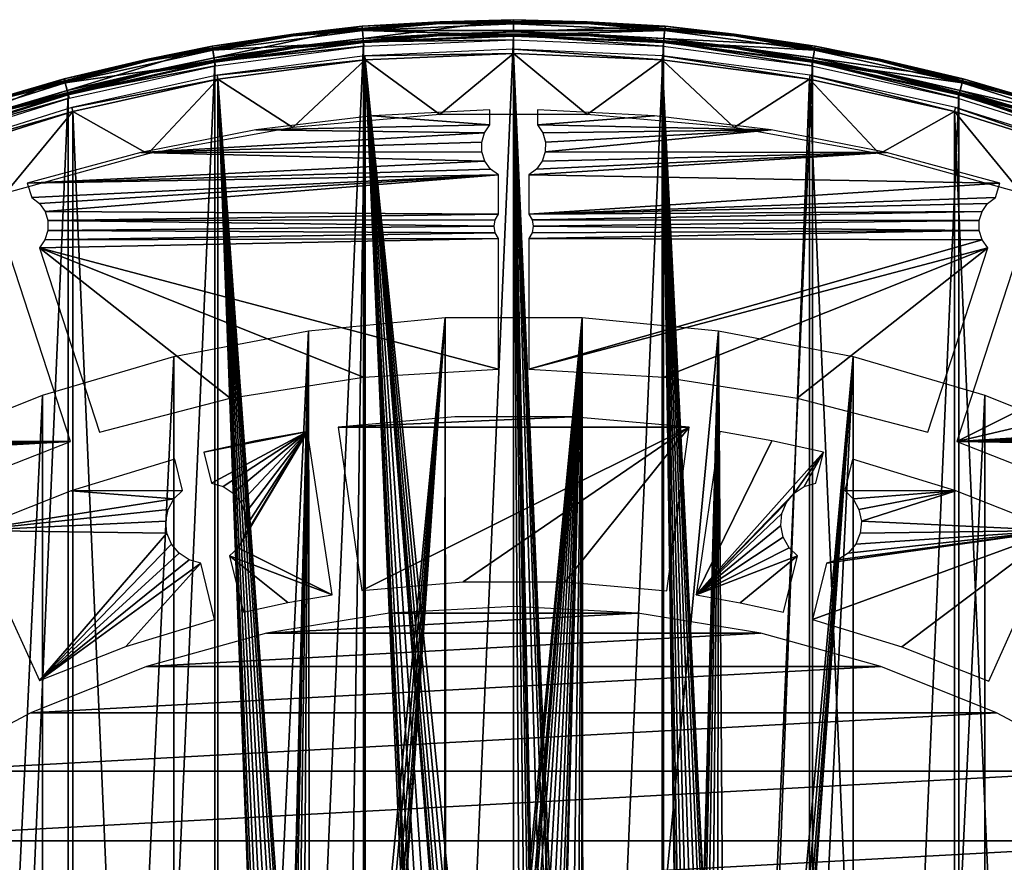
# Model space of a CAD drawing. Header units: millimetres. Extents: x -205 to 205, y -205 to 205.
# Tile 25 of 30: x -58 to 58, y 106 to 205. Entities that reach past the tile are written whole.
import ezdxf

# ---------------------------------------------------------------- set-up
doc = ezdxf.new("R2010")
doc.units = ezdxf.units.MM
doc.header["$LTSCALE"] = 33.374815
for name, color, linetype in [('1', 7, 'CONTINUOUS'), ('10', 7, 'CONTINUOUS'), ('12', 7, 'CONTINUOUS'), ('14', 7, 'CONTINUOUS'), ('2', 7, 'CONTINUOUS'), ('20', 7, 'CONTINUOUS'), ('21', 7, 'CONTINUOUS'), ('25', 7, 'CONTINUOUS'), ('3', 7, 'CONTINUOUS'), ('7', 7, 'CONTINUOUS')]:
    doc.layers.add(name, color=color, linetype=linetype)

msp = doc.modelspace()

# ---------------------------------------------------------------- linework, layer by layer
at = {"layer": '1', "color": 18, "linetype": 'Continuous', "true_color": 0x000000}
for points in [[(-17.7, -202.28), (-35.26, -199.97), (-17.7, 202.28), (-17.7, -202.28)], [(-17.7, 202.28), (-35.26, -199.97), (-35.26, 199.97), (-17.7, 202.28)], [(0, -203.05), (-17.7, -202.28), (0, 203.05), (0, -203.05)], [(0, 203.05), (-17.7, -202.28), (-17.7, 202.28), (0, 203.05)], [(17.7, 202.28), (0, -203.05), (0, 203.05), (17.7, 202.28)], [(17.7, -202.28), (0, -203.05), (17.7, 202.28), (17.7, -202.28)], [(35.26, 199.97), (17.7, -202.28), (17.7, 202.28), (35.26, 199.97)], [(-35.26, -199.97), (-52.55, -196.13), (-35.26, 199.97), (-35.26, -199.97)], [(-35.26, 199.97), (-52.55, -196.13), (-52.55, 196.13), (-35.26, 199.97)], [(35.26, -199.97), (17.7, -202.28), (35.26, 199.97), (35.26, -199.97)], [(52.55, 196.13), (35.26, -199.97), (35.26, 199.97), (52.55, 196.13)], [(-52.55, -196.13), (-69.45, -190.81), (-52.55, 196.13), (-52.55, -196.13)], [(-52.55, 196.13), (-69.45, -190.81), (-69.45, 190.81), (-52.55, 196.13)], [(52.55, -196.13), (35.26, -199.97), (52.55, 196.13), (52.55, -196.13)], [(69.45, 190.81), (52.55, -196.13), (52.55, 196.13), (69.45, 190.81)], [(69.45, -190.81), (52.55, -196.13), (69.45, 190.81), (69.45, -190.81)]]:
    msp.add_3dface(points, dxfattribs=at)
at = {"layer": '10', "color": 253, "linetype": 'Continuous', "true_color": 0xaab4c3}
for points in [[(-17.74, 202.78, 0.48), (0, 203.55, 0.48), (-8.64, 203.29, 0.24), (-17.74, 202.78, 0.48)], [(0, 203.55, 0.48), (8.64, 203.29, 0.24), (-8.64, 203.29, 0.24), (0, 203.55, 0.48)], [(0, 203.55, 0.48), (17.74, 202.78, 0.48), (8.64, 203.29, 0.24), (0, 203.55, 0.48)], [(-35.35, 200.46, 0.48), (-17.74, 202.78, 0.48), (-25.85, 201.83, 0.24), (-35.35, 200.46, 0.48)], [(-17.7, 202.28), (-35.26, 199.97), (-25.82, 201.65, 0.06), (-17.7, 202.28)], [(-17.74, 202.78, 0.48), (-8.64, 203.29, 0.24), (-25.85, 201.83, 0.24), (-17.74, 202.78, 0.48)], [(-8.64, 203.29, 0.24), (-25.82, 201.65, 0.06), (-25.85, 201.83, 0.24), (-8.64, 203.29, 0.24)], [(-8.63, 203.11, 0.06), (-25.82, 201.65, 0.06), (-8.64, 203.29, 0.24), (-8.63, 203.11, 0.06)], [(-8.63, 203.11, 0.06), (-17.7, 202.28), (-25.82, 201.65, 0.06), (-8.63, 203.11, 0.06)], [(0, 203.05), (-17.7, 202.28), (-8.63, 203.11, 0.06), (0, 203.05)], [(8.64, 203.29, 0.24), (-8.63, 203.11, 0.06), (-8.64, 203.29, 0.24), (8.64, 203.29, 0.24)], [(8.63, 203.11, 0.06), (-8.63, 203.11, 0.06), (8.64, 203.29, 0.24), (8.63, 203.11, 0.06)], [(8.63, 203.11, 0.06), (0, 203.05), (-8.63, 203.11, 0.06), (8.63, 203.11, 0.06)], [(17.7, 202.28), (0, 203.05), (8.63, 203.11, 0.06), (17.7, 202.28)], [(25.85, 201.83, 0.24), (8.63, 203.11, 0.06), (8.64, 203.29, 0.24), (25.85, 201.83, 0.24)], [(25.82, 201.65, 0.06), (17.7, 202.28), (8.63, 203.11, 0.06), (25.82, 201.65, 0.06)], [(25.82, 201.65, 0.06), (8.63, 203.11, 0.06), (25.85, 201.83, 0.24), (25.82, 201.65, 0.06)], [(17.74, 202.78, 0.48), (25.85, 201.83, 0.24), (8.64, 203.29, 0.24), (17.74, 202.78, 0.48)], [(35.26, 199.97), (17.7, 202.28), (25.82, 201.65, 0.06), (35.26, 199.97)], [(17.74, 202.78, 0.48), (35.35, 200.46, 0.48), (25.85, 201.83, 0.24), (17.74, 202.78, 0.48)], [(-35.35, 200.46, 0.48), (-25.85, 201.83, 0.24), (-42.87, 198.91, 0.24), (-35.35, 200.46, 0.48)], [(-25.85, 201.83, 0.24), (-42.83, 198.73, 0.06), (-42.87, 198.91, 0.24), (-25.85, 201.83, 0.24)], [(-25.82, 201.65, 0.06), (-42.83, 198.73, 0.06), (-25.85, 201.83, 0.24), (-25.82, 201.65, 0.06)], [(-25.82, 201.65, 0.06), (-35.26, 199.97), (-42.83, 198.73, 0.06), (-25.82, 201.65, 0.06)], [(42.87, 198.91, 0.24), (25.82, 201.65, 0.06), (25.85, 201.83, 0.24), (42.87, 198.91, 0.24)], [(42.83, 198.73, 0.06), (35.26, 199.97), (25.82, 201.65, 0.06), (42.83, 198.73, 0.06)], [(42.83, 198.73, 0.06), (25.82, 201.65, 0.06), (42.87, 198.91, 0.24), (42.83, 198.73, 0.06)], [(35.35, 200.46, 0.48), (42.87, 198.91, 0.24), (25.85, 201.83, 0.24), (35.35, 200.46, 0.48)], [(-52.68, 196.61, 0.48), (-35.35, 200.46, 0.48), (-42.87, 198.91, 0.24), (-52.68, 196.61, 0.48)], [(-35.26, 199.97), (-52.55, 196.13), (-42.83, 198.73, 0.06), (-35.26, 199.97)], [(52.55, 196.13), (35.26, 199.97), (42.83, 198.73, 0.06), (52.55, 196.13)], [(35.35, 200.46, 0.48), (52.68, 196.61, 0.48), (42.87, 198.91, 0.24), (35.35, 200.46, 0.48)], [(-52.68, 196.61, 0.48), (-42.87, 198.91, 0.24), (-59.58, 194.56, 0.24), (-52.68, 196.61, 0.48)], [(-42.87, 198.91, 0.24), (-59.53, 194.38, 0.06), (-59.58, 194.56, 0.24), (-42.87, 198.91, 0.24)], [(-42.83, 198.73, 0.06), (-59.53, 194.38, 0.06), (-42.87, 198.91, 0.24), (-42.83, 198.73, 0.06)], [(-42.83, 198.73, 0.06), (-52.55, 196.13), (-59.53, 194.38, 0.06), (-42.83, 198.73, 0.06)], [(59.58, 194.56, 0.24), (42.83, 198.73, 0.06), (42.87, 198.91, 0.24), (59.58, 194.56, 0.24)], [(59.53, 194.38, 0.06), (52.55, 196.13), (42.83, 198.73, 0.06), (59.53, 194.38, 0.06)], [(59.53, 194.38, 0.06), (42.83, 198.73, 0.06), (59.58, 194.56, 0.24), (59.53, 194.38, 0.06)], [(52.68, 196.61, 0.48), (59.58, 194.56, 0.24), (42.87, 198.91, 0.24), (52.68, 196.61, 0.48)], [(-69.62, 191.27, 0.48), (-52.68, 196.61, 0.48), (-59.58, 194.56, 0.24), (-69.62, 191.27, 0.48)], [(52.68, 196.61, 0.48), (69.62, 191.27, 0.48), (59.58, 194.56, 0.24), (52.68, 196.61, 0.48)], [(-52.55, 196.13), (-69.45, 190.81), (-59.53, 194.38, 0.06), (-52.55, 196.13)], [(69.45, 190.81), (52.55, 196.13), (59.53, 194.38, 0.06), (69.45, 190.81)]]:
    msp.add_3dface(points, dxfattribs=at)
at = {"layer": '12', "color": 253, "linetype": 'Continuous', "true_color": 0xaab4c3}
for points in [[(-26.03, 203.26, 41.74), (-8.69, 204.55, 41.93), (-8.7, 204.74, 41.74), (-26.03, 203.26, 41.74)], [(-17.87, 204.2, 41.48), (-26.03, 203.26, 41.74), (-8.7, 204.74, 41.74), (-17.87, 204.2, 41.48)], [(-26.01, 203.08, 41.93), (-8.69, 204.55, 41.93), (-26.03, 203.26, 41.74), (-26.01, 203.08, 41.93)], [(-26.01, 203.08, 41.93), (-17.82, 203.7, 42), (-8.69, 204.55, 41.93), (-26.01, 203.08, 41.93)], [(0, 204.98, 41.48), (-17.87, 204.2, 41.48), (-8.7, 204.74, 41.74), (0, 204.98, 41.48)], [(-17.82, 203.7, 42), (0, 204.48, 42), (-8.69, 204.55, 41.93), (-17.82, 203.7, 42)], [(0, 204.98, 41.48), (-8.7, 204.74, 41.74), (8.7, 204.74, 41.74), (0, 204.98, 41.48)], [(-8.69, 204.55, 41.93), (8.69, 204.55, 41.93), (-8.7, 204.74, 41.74), (-8.69, 204.55, 41.93)], [(-8.7, 204.74, 41.74), (8.69, 204.55, 41.93), (8.7, 204.74, 41.74), (-8.7, 204.74, 41.74)], [(-8.69, 204.55, 41.93), (0, 204.48, 42), (8.69, 204.55, 41.93), (-8.69, 204.55, 41.93)], [(17.87, 204.2, 41.48), (0, 204.98, 41.48), (8.7, 204.74, 41.74), (17.87, 204.2, 41.48)], [(0, 204.48, 42), (17.82, 203.7, 42), (8.69, 204.55, 41.93), (0, 204.48, 42)], [(8.69, 204.55, 41.93), (26.01, 203.08, 41.93), (8.7, 204.74, 41.74), (8.69, 204.55, 41.93)], [(8.69, 204.55, 41.93), (17.82, 203.7, 42), (26.01, 203.08, 41.93), (8.69, 204.55, 41.93)], [(8.7, 204.74, 41.74), (26.01, 203.08, 41.93), (26.03, 203.26, 41.74), (8.7, 204.74, 41.74)], [(17.87, 204.2, 41.48), (8.7, 204.74, 41.74), (26.03, 203.26, 41.74), (17.87, 204.2, 41.48)], [(-17.87, 204.2, 41.48), (-35.59, 201.87, 41.48), (-26.03, 203.26, 41.74), (-17.87, 204.2, 41.48)], [(-35.51, 201.38, 42), (-17.82, 203.7, 42), (-26.01, 203.08, 41.93), (-35.51, 201.38, 42)], [(17.82, 203.7, 42), (35.51, 201.38, 42), (26.01, 203.08, 41.93), (17.82, 203.7, 42)], [(35.59, 201.87, 41.48), (17.87, 204.2, 41.48), (26.03, 203.26, 41.74), (35.59, 201.87, 41.48)], [(-43.17, 200.32, 41.74), (-26.01, 203.08, 41.93), (-26.03, 203.26, 41.74), (-43.17, 200.32, 41.74)], [(-35.59, 201.87, 41.48), (-43.17, 200.32, 41.74), (-26.03, 203.26, 41.74), (-35.59, 201.87, 41.48)], [(-43.13, 200.14, 41.93), (-26.01, 203.08, 41.93), (-43.17, 200.32, 41.74), (-43.13, 200.14, 41.93)], [(-43.13, 200.14, 41.93), (-35.51, 201.38, 42), (-26.01, 203.08, 41.93), (-43.13, 200.14, 41.93)], [(26.01, 203.08, 41.93), (43.13, 200.14, 41.93), (26.03, 203.26, 41.74), (26.01, 203.08, 41.93)], [(26.01, 203.08, 41.93), (35.51, 201.38, 42), (43.13, 200.14, 41.93), (26.01, 203.08, 41.93)], [(26.03, 203.26, 41.74), (43.13, 200.14, 41.93), (43.17, 200.32, 41.74), (26.03, 203.26, 41.74)], [(35.59, 201.87, 41.48), (26.03, 203.26, 41.74), (43.17, 200.32, 41.74), (35.59, 201.87, 41.48)], [(-35.59, 201.87, 41.48), (-53.05, 198, 41.48), (-43.17, 200.32, 41.74), (-35.59, 201.87, 41.48)], [(-52.92, 197.51, 42), (-35.51, 201.38, 42), (-43.13, 200.14, 41.93), (-52.92, 197.51, 42)], [(35.51, 201.38, 42), (52.92, 197.51, 42), (43.13, 200.14, 41.93), (35.51, 201.38, 42)], [(53.05, 198, 41.48), (35.59, 201.87, 41.48), (43.17, 200.32, 41.74), (53.05, 198, 41.48)], [(-60.01, 195.94, 41.74), (-43.13, 200.14, 41.93), (-43.17, 200.32, 41.74), (-60.01, 195.94, 41.74)], [(-53.05, 198, 41.48), (-60.01, 195.94, 41.74), (-43.17, 200.32, 41.74), (-53.05, 198, 41.48)], [(-59.95, 195.76, 41.93), (-43.13, 200.14, 41.93), (-60.01, 195.94, 41.74), (-59.95, 195.76, 41.93)], [(-59.95, 195.76, 41.93), (-52.92, 197.51, 42), (-43.13, 200.14, 41.93), (-59.95, 195.76, 41.93)], [(43.13, 200.14, 41.93), (59.95, 195.76, 41.93), (43.17, 200.32, 41.74), (43.13, 200.14, 41.93)], [(43.13, 200.14, 41.93), (52.92, 197.51, 42), (59.95, 195.76, 41.93), (43.13, 200.14, 41.93)], [(43.17, 200.32, 41.74), (59.95, 195.76, 41.93), (60.01, 195.94, 41.74), (43.17, 200.32, 41.74)], [(53.05, 198, 41.48), (43.17, 200.32, 41.74), (60.01, 195.94, 41.74), (53.05, 198, 41.48)], [(-53.05, 198, 41.48), (-70.11, 192.62, 41.48), (-60.01, 195.94, 41.74), (-53.05, 198, 41.48)], [(70.11, 192.62, 41.48), (53.05, 198, 41.48), (60.01, 195.94, 41.74), (70.11, 192.62, 41.48)], [(-69.94, 192.15, 42), (-52.92, 197.51, 42), (-59.95, 195.76, 41.93), (-69.94, 192.15, 42)], [(52.92, 197.51, 42), (69.94, 192.15, 42), (59.95, 195.76, 41.93), (52.92, 197.51, 42)]]:
    msp.add_3dface(points, dxfattribs=at)
at = {"layer": '14', "color": 253, "linetype": 'Continuous', "true_color": 0xaab4c3}
for points in [[(-17.71, 202.38, 42), (-35.28, 200.06, 42), (-17.66, 201.85, 41.5), (-17.71, 202.38, 42)], [(0, 203.15, 42), (-17.71, 202.38, 42), (0, 202.62, 41.5), (0, 203.15, 42)], [(0, 202.62, 41.5), (-17.71, 202.38, 42), (-17.66, 201.85, 41.5), (0, 202.62, 41.5)], [(17.71, 202.38, 42), (0, 203.15, 42), (17.66, 201.85, 41.5), (17.71, 202.38, 42)], [(17.66, 201.85, 41.5), (0, 203.15, 42), (0, 202.62, 41.5), (17.66, 201.85, 41.5)], [(35.19, 199.55, 41.5), (17.71, 202.38, 42), (17.66, 201.85, 41.5), (35.19, 199.55, 41.5)], [(35.28, 200.06, 42), (17.71, 202.38, 42), (35.19, 199.55, 41.5), (35.28, 200.06, 42)], [(-17.66, 201.85, 41.5), (-35.28, 200.06, 42), (-35.19, 199.55, 41.5), (-17.66, 201.85, 41.5)], [(-35.28, 200.06, 42), (-52.58, 196.23, 42), (-35.19, 199.55, 41.5), (-35.28, 200.06, 42)], [(52.44, 195.72, 41.5), (35.28, 200.06, 42), (35.19, 199.55, 41.5), (52.44, 195.72, 41.5)], [(52.58, 196.23, 42), (35.28, 200.06, 42), (52.44, 195.72, 41.5), (52.58, 196.23, 42)], [(-35.19, 199.55, 41.5), (-52.58, 196.23, 42), (-52.44, 195.72, 41.5), (-35.19, 199.55, 41.5)], [(-52.58, 196.23, 42), (-69.48, 190.9, 42), (-52.44, 195.72, 41.5), (-52.58, 196.23, 42)], [(-52.44, 195.72, 41.5), (-69.48, 190.9, 42), (-69.3, 190.4, 41.5), (-52.44, 195.72, 41.5)], [(69.3, 190.4, 41.5), (52.58, 196.23, 42), (52.44, 195.72, 41.5), (69.3, 190.4, 41.5)], [(69.48, 190.9, 42), (52.58, 196.23, 42), (69.3, 190.4, 41.5), (69.48, 190.9, 42)]]:
    msp.add_3dface(points, dxfattribs=at)
at = {"layer": '2', "color": 253, "linetype": 'Continuous', "true_color": 0xaab4c3}
for points in [[(-17.82, 203.7, 42), (-35.51, 201.38, 42), (-17.71, 202.38, 42), (-17.82, 203.7, 42)], [(0, 204.48, 42), (-17.82, 203.7, 42), (17.82, 203.7, 42), (0, 204.48, 42)], [(0, 203.15, 42), (-17.82, 203.7, 42), (-17.71, 202.38, 42), (0, 203.15, 42)], [(17.82, 203.7, 42), (-17.82, 203.7, 42), (0, 203.15, 42), (17.82, 203.7, 42)], [(17.71, 202.38, 42), (17.82, 203.7, 42), (0, 203.15, 42), (17.71, 202.38, 42)], [(35.51, 201.38, 42), (17.82, 203.7, 42), (17.71, 202.38, 42), (35.51, 201.38, 42)], [(-17.71, 202.38, 42), (-35.51, 201.38, 42), (-35.28, 200.06, 42), (-17.71, 202.38, 42)], [(35.28, 200.06, 42), (35.51, 201.38, 42), (17.71, 202.38, 42), (35.28, 200.06, 42)], [(-35.51, 201.38, 42), (-52.92, 197.51, 42), (-35.28, 200.06, 42), (-35.51, 201.38, 42)], [(52.92, 197.51, 42), (35.51, 201.38, 42), (35.28, 200.06, 42), (52.92, 197.51, 42)], [(-35.28, 200.06, 42), (-52.92, 197.51, 42), (-52.58, 196.23, 42), (-35.28, 200.06, 42)], [(52.58, 196.23, 42), (52.92, 197.51, 42), (35.28, 200.06, 42), (52.58, 196.23, 42)], [(-52.92, 197.51, 42), (-69.94, 192.15, 42), (-52.58, 196.23, 42), (-52.92, 197.51, 42)], [(69.94, 192.15, 42), (52.92, 197.51, 42), (52.58, 196.23, 42), (69.94, 192.15, 42)], [(-52.58, 196.23, 42), (-69.94, 192.15, 42), (-69.48, 190.9, 42), (-52.58, 196.23, 42)], [(69.48, 190.9, 42), (69.94, 192.15, 42), (52.58, 196.23, 42), (69.48, 190.9, 42)]]:
    msp.add_3dface(points, dxfattribs=at)
at = {"layer": '20', "color": 18, "linetype": 'Continuous', "true_color": 0x000000}
for points in [[(-17.52, 200.24, 36), (-26.04, 192.24, 36), (-34.9, 197.95, 36), (-17.52, 200.24, 36)], [(-8.7, 193.8, 36), (-26.04, 192.24, 36), (-17.52, 200.24, 36), (-8.7, 193.8, 36)], [(0, 201, 36), (-8.7, 193.8, 36), (-17.52, 200.24, 36), (0, 201, 36)], [(8.7, 193.8, 36), (-8.7, 193.8, 36), (0, 201, 36), (8.7, 193.8, 36)], [(17.52, 200.24, 36), (8.7, 193.8, 36), (0, 201, 36), (17.52, 200.24, 36)], [(26.04, 192.24, 36), (8.7, 193.8, 36), (17.52, 200.24, 36), (26.04, 192.24, 36)], [(34.9, 197.95, 36), (26.04, 192.24, 36), (17.52, 200.24, 36), (34.9, 197.95, 36)], [(-34.9, 197.95, 36), (-43.17, 189.14, 36), (-52.02, 194.15, 36), (-34.9, 197.95, 36)], [(-26.04, 192.24, 36), (-43.17, 189.14, 36), (-34.9, 197.95, 36), (-26.04, 192.24, 36)], [(43.17, 189.14, 36), (26.04, 192.24, 36), (34.9, 197.95, 36), (43.17, 189.14, 36)], [(52.02, 194.15, 36), (43.17, 189.14, 36), (34.9, 197.95, 36), (52.02, 194.15, 36)], [(-52.02, 194.15, 36), (-59.95, 184.5, 36), (-68.75, 188.88, 36), (-52.02, 194.15, 36)], [(-43.17, 189.14, 36), (-59.95, 184.5, 36), (-52.02, 194.15, 36), (-43.17, 189.14, 36)], [(59.95, 184.5, 36), (43.17, 189.14, 36), (52.02, 194.15, 36), (59.95, 184.5, 36)], [(68.75, 188.88, 36), (59.95, 184.5, 36), (52.02, 194.15, 36), (68.75, 188.88, 36)], [(-24.19, 168.27, 36), (-8.09, 169.81, 36), (-24, 4.25, 36), (-24.19, 168.27, 36)], [(-24, 4.25, 36), (-8.09, 169.81, 36), (-22.69, 4.04, 36), (-24, 4.25, 36)], [(-22.69, 4.04, 36), (-8.09, 169.81, 36), (-21.5, 3.44, 36), (-22.69, 4.04, 36)], [(-21.5, 3.44, 36), (-8.09, 169.81, 36), (-20.56, 2.5, 36), (-21.5, 3.44, 36)], [(-20.56, 2.5, 36), (-8.09, 169.81, 36), (-19.96, 1.31, 36), (-20.56, 2.5, 36)], [(-19.96, 1.31, 36), (-8.09, 169.81, 36), (-19.75, 0, 36), (-19.96, 1.31, 36)], [(-8.09, 169.81, 36), (-8.25, 0, 36), (-19.75, 0, 36), (-8.09, 169.81, 36)], [(-8.25, 0, 36), (-8.09, 169.81, 36), (-7.97, 2.14, 36), (-8.25, 0, 36)], [(-8.09, 169.81, 36), (8.09, 169.81, 36), (-7.97, 2.14, 36), (-8.09, 169.81, 36)], [(-7.97, 2.14, 36), (8.09, 169.81, 36), (-7.14, 4.12, 36), (-7.97, 2.14, 36)], [(-7.14, 4.12, 36), (8.09, 169.81, 36), (-5.83, 5.83, 36), (-7.14, 4.12, 36)], [(8.09, 169.81, 36), (-4.25, 24, 36), (-5.83, 5.83, 36), (8.09, 169.81, 36)], [(-4.25, 24, 36), (8.09, 169.81, 36), (-4.04, 25.31, 36), (-4.25, 24, 36)], [(-4.04, 25.31, 36), (8.09, 169.81, 36), (-3.44, 26.5, 36), (-4.04, 25.31, 36)], [(-3.44, 26.5, 36), (8.09, 169.81, 36), (-2.5, 27.44, 36), (-3.44, 26.5, 36)], [(-2.5, 27.44, 36), (8.09, 169.81, 36), (-1.31, 28.04, 36), (-2.5, 27.44, 36)], [(-1.31, 28.04, 36), (8.09, 169.81, 36), (0, 28.25, 36), (-1.31, 28.04, 36)], [(0, 28.25, 36), (8.09, 169.81, 36), (1.31, 28.04, 36), (0, 28.25, 36)], [(1.31, 28.04, 36), (8.09, 169.81, 36), (2.5, 27.44, 36), (1.31, 28.04, 36)], [(2.5, 27.44, 36), (8.09, 169.81, 36), (3.44, 26.5, 36), (2.5, 27.44, 36)], [(3.44, 26.5, 36), (8.09, 169.81, 36), (4.04, 25.31, 36), (3.44, 26.5, 36)], [(4.04, 25.31, 36), (8.09, 169.81, 36), (4.25, 24, 36), (4.04, 25.31, 36)], [(4.25, 24, 36), (8.09, 169.81, 36), (5.83, 5.83, 36), (4.25, 24, 36)], [(5.83, 5.83, 36), (8.09, 169.81, 36), (7.14, 4.12, 36), (5.83, 5.83, 36)], [(7.14, 4.12, 36), (8.09, 169.81, 36), (7.97, 2.14, 36), (7.14, 4.12, 36)], [(8.09, 169.81, 36), (8.25, 0, 36), (7.97, 2.14, 36), (8.09, 169.81, 36)], [(8.09, 169.81, 36), (24.19, 168.27, 36), (8.25, 0, 36), (8.09, 169.81, 36)], [(-40.08, -165.21, 36), (-24.19, 168.27, 36), (-28.25, 0, 36), (-40.08, -165.21, 36)], [(-24.19, 168.27, 36), (-40.08, -165.21, 36), (-40.08, 165.21, 36), (-24.19, 168.27, 36)], [(-28.25, 0, 36), (-24.19, 168.27, 36), (-28.04, 1.31, 36), (-28.25, 0, 36)], [(-28.04, 1.31, 36), (-24.19, 168.27, 36), (-27.44, 2.5, 36), (-28.04, 1.31, 36)], [(-27.44, 2.5, 36), (-24.19, 168.27, 36), (-26.5, 3.44, 36), (-27.44, 2.5, 36)], [(-26.5, 3.44, 36), (-24.19, 168.27, 36), (-25.31, 4.04, 36), (-26.5, 3.44, 36)], [(-25.31, 4.04, 36), (-24.19, 168.27, 36), (-24, 4.25, 36), (-25.31, 4.04, 36)], [(24.19, 168.27, 36), (19.75, 0, 36), (8.25, 0, 36), (24.19, 168.27, 36)], [(19.75, 0, 36), (24.19, 168.27, 36), (19.96, 1.31, 36), (19.75, 0, 36)], [(19.96, 1.31, 36), (24.19, 168.27, 36), (20.56, 2.5, 36), (19.96, 1.31, 36)], [(20.56, 2.5, 36), (24.19, 168.27, 36), (21.5, 3.44, 36), (20.56, 2.5, 36)], [(21.5, 3.44, 36), (24.19, 168.27, 36), (22.69, 4.04, 36), (21.5, 3.44, 36)], [(24.19, 168.27, 36), (24, 4.25, 36), (22.69, 4.04, 36), (24.19, 168.27, 36)], [(24, 4.25, 36), (24.19, 168.27, 36), (25.31, 4.04, 36), (24, 4.25, 36)], [(24.19, 168.27, 36), (40.08, 165.21, 36), (25.31, 4.04, 36), (24.19, 168.27, 36)], [(-40.08, 165.21, 36), (-55.6, -160.65, 36), (-55.6, 160.65, 36), (-40.08, 165.21, 36)], [(-40.08, -165.21, 36), (-55.6, -160.65, 36), (-40.08, 165.21, 36), (-40.08, -165.21, 36)], [(40.08, 165.21, 36), (24.19, -168.27, 36), (28.25, 0, 36), (40.08, 165.21, 36)], [(40.08, -165.21, 36), (24.19, -168.27, 36), (40.08, 165.21, 36), (40.08, -165.21, 36)], [(25.31, 4.04, 36), (40.08, 165.21, 36), (26.5, 3.44, 36), (25.31, 4.04, 36)], [(26.5, 3.44, 36), (40.08, 165.21, 36), (27.44, 2.5, 36), (26.5, 3.44, 36)], [(27.44, 2.5, 36), (40.08, 165.21, 36), (28.04, 1.31, 36), (27.44, 2.5, 36)], [(28.04, 1.31, 36), (40.08, 165.21, 36), (28.25, 0, 36), (28.04, 1.31, 36)], [(55.6, 160.65, 36), (40.08, -165.21, 36), (40.08, 165.21, 36), (55.6, 160.65, 36)], [(-55.6, 160.65, 36), (-70.62, -154.64, 36), (-70.62, 154.64, 36), (-55.6, 160.65, 36)], [(-55.6, -160.65, 36), (-70.62, -154.64, 36), (-55.6, 160.65, 36), (-55.6, -160.65, 36)], [(55.6, -160.65, 36), (40.08, -165.21, 36), (55.6, 160.65, 36), (55.6, -160.65, 36)], [(70.62, 154.64, 36), (55.6, -160.65, 36), (55.6, 160.65, 36), (70.62, 154.64, 36)], [(70.62, -154.64, 36), (55.6, -160.65, 36), (70.62, 154.64, 36), (70.62, -154.64, 36)]]:
    msp.add_3dface(points, dxfattribs=at)
at = {"layer": '21', "color": 250, "linetype": 'Continuous', "true_color": 0x1c1c1c}
for points in [[(-34.9, 197.95, 42), (-20.5, 0, 42), (-17.52, 200.24, 42), (-34.9, 197.95, 42)], [(-20.5, 0, 42), (-17.52, -200.24, 42), (-17.52, 200.24, 42), (-20.5, 0, 42)], [(-17.52, 200.24, 42), (0, 27.5, 42), (0, 201, 42), (-17.52, 200.24, 42)], [(-17.52, 200.24, 42), (-8.25, 0, 42), (-7.97, 2.14, 42), (-17.52, 200.24, 42)], [(-4.13, 7.14, 42), (-17.52, 200.24, 42), (-5.83, 5.83, 42), (-4.13, 7.14, 42)], [(-5.83, 5.83, 42), (-17.52, 200.24, 42), (-7.14, 4.12, 42), (-5.83, 5.83, 42)], [(-7.14, 4.12, 42), (-17.52, 200.24, 42), (-7.97, 2.14, 42), (-7.14, 4.12, 42)], [(-1.08, 27.33, 42), (0, 27.5, 42), (-17.52, 200.24, 42), (-1.08, 27.33, 42)], [(-2.06, 26.83, 42), (-1.08, 27.33, 42), (-17.52, 200.24, 42), (-2.06, 26.83, 42)], [(-2.83, 26.06, 42), (-2.06, 26.83, 42), (-17.52, 200.24, 42), (-2.83, 26.06, 42)], [(-3.33, 25.08, 42), (-2.83, 26.06, 42), (-17.52, 200.24, 42), (-3.33, 25.08, 42)], [(-3.5, 24, 42), (-17.52, 200.24, 42), (-4.13, 7.14, 42), (-3.5, 24, 42)], [(-3.5, 24, 42), (-3.33, 25.08, 42), (-17.52, 200.24, 42), (-3.5, 24, 42)], [(-17.52, -200.24, 42), (0, -201, 42), (-17.52, 200.24, 42), (-17.52, -200.24, 42)], [(-17.52, 200.24, 42), (0, -201, 42), (-8.25, 0, 42), (-17.52, 200.24, 42)], [(8.25, 0, 42), (0, 201, 42), (7.97, 2.14, 42), (8.25, 0, 42)], [(7.97, 2.14, 42), (0, 201, 42), (7.14, 4.12, 42), (7.97, 2.14, 42)], [(7.14, 4.12, 42), (0, 201, 42), (5.83, 5.83, 42), (7.14, 4.12, 42)], [(5.83, 5.83, 42), (0, 201, 42), (4.12, 7.14, 42), (5.83, 5.83, 42)], [(3.33, 25.08, 42), (3.5, 24, 42), (0, 201, 42), (3.33, 25.08, 42)], [(0, 201, 42), (3.5, 24, 42), (4.12, 7.14, 42), (0, 201, 42)], [(2.83, 26.06, 42), (3.33, 25.08, 42), (0, 201, 42), (2.83, 26.06, 42)], [(2.06, 26.83, 42), (2.83, 26.06, 42), (0, 201, 42), (2.06, 26.83, 42)], [(1.08, 27.33, 42), (2.06, 26.83, 42), (0, 201, 42), (1.08, 27.33, 42)], [(0, 27.5, 42), (1.08, 27.33, 42), (0, 201, 42), (0, 27.5, 42)], [(0, 201, 42), (17.52, -200.24, 42), (17.52, 200.24, 42), (0, 201, 42)], [(17.52, -200.24, 42), (0, 201, 42), (8.25, 0, 42), (17.52, -200.24, 42)], [(27.33, 1.08, 42), (27.5, 0, 42), (17.52, 200.24, 42), (27.33, 1.08, 42)], [(17.52, 200.24, 42), (27.5, 0, 42), (34.9, 197.95, 42), (17.52, 200.24, 42)], [(26.83, 2.06, 42), (27.33, 1.08, 42), (17.52, 200.24, 42), (26.83, 2.06, 42)], [(26.06, 2.83, 42), (26.83, 2.06, 42), (17.52, 200.24, 42), (26.06, 2.83, 42)], [(25.08, 3.33, 42), (26.06, 2.83, 42), (17.52, 200.24, 42), (25.08, 3.33, 42)], [(22.92, 3.33, 42), (24, 3.5, 42), (17.52, 200.24, 42), (22.92, 3.33, 42)], [(24, 3.5, 42), (25.08, 3.33, 42), (17.52, 200.24, 42), (24, 3.5, 42)], [(21.94, 2.83, 42), (22.92, 3.33, 42), (17.52, 200.24, 42), (21.94, 2.83, 42)], [(21.17, 2.06, 42), (21.94, 2.83, 42), (17.52, 200.24, 42), (21.17, 2.06, 42)], [(20.67, 1.08, 42), (21.17, 2.06, 42), (17.52, 200.24, 42), (20.67, 1.08, 42)], [(20.5, 0, 42), (20.67, 1.08, 42), (17.52, 200.24, 42), (20.5, 0, 42)], [(17.52, -200.24, 42), (20.5, 0, 42), (17.52, 200.24, 42), (17.52, -200.24, 42)], [(-52.02, 194.15, 42), (-34.9, -197.95, 42), (-34.9, 197.95, 42), (-52.02, 194.15, 42)], [(-26.83, 2.06, 42), (-26.06, 2.83, 42), (-34.9, 197.95, 42), (-26.83, 2.06, 42)], [(-27.33, 1.08, 42), (-26.83, 2.06, 42), (-34.9, 197.95, 42), (-27.33, 1.08, 42)], [(-27.5, 0, 42), (-27.33, 1.08, 42), (-34.9, 197.95, 42), (-27.5, 0, 42)], [(-34.9, -197.95, 42), (-27.5, 0, 42), (-34.9, 197.95, 42), (-34.9, -197.95, 42)], [(-20.67, 1.08, 42), (-20.5, 0, 42), (-34.9, 197.95, 42), (-20.67, 1.08, 42)], [(-21.17, 2.06, 42), (-20.67, 1.08, 42), (-34.9, 197.95, 42), (-21.17, 2.06, 42)], [(-21.94, 2.83, 42), (-21.17, 2.06, 42), (-34.9, 197.95, 42), (-21.94, 2.83, 42)], [(-22.92, 3.33, 42), (-21.94, 2.83, 42), (-34.9, 197.95, 42), (-22.92, 3.33, 42)], [(-24, 3.5, 42), (-22.92, 3.33, 42), (-34.9, 197.95, 42), (-24, 3.5, 42)], [(-25.08, 3.33, 42), (-24, 3.5, 42), (-34.9, 197.95, 42), (-25.08, 3.33, 42)], [(-26.06, 2.83, 42), (-25.08, 3.33, 42), (-34.9, 197.95, 42), (-26.06, 2.83, 42)], [(27.5, 0, 42), (34.9, -197.95, 42), (34.9, 197.95, 42), (27.5, 0, 42)], [(34.9, -197.95, 42), (52.02, -194.15, 42), (34.9, 197.95, 42), (34.9, -197.95, 42)], [(34.9, 197.95, 42), (52.02, -194.15, 42), (52.02, 194.15, 42), (34.9, 197.95, 42)], [(-68.75, 188.88, 42), (-52.02, -194.15, 42), (-52.02, 194.15, 42), (-68.75, 188.88, 42)], [(-52.02, -194.15, 42), (-34.9, -197.95, 42), (-52.02, 194.15, 42), (-52.02, -194.15, 42)], [(52.02, 194.15, 42), (68.75, -188.88, 42), (68.75, 188.88, 42), (52.02, 194.15, 42)], [(52.02, -194.15, 42), (68.75, -188.88, 42), (52.02, 194.15, 42), (52.02, -194.15, 42)], [(-68.75, -188.88, 42), (-52.02, -194.15, 42), (-68.75, 188.88, 42), (-68.75, -188.88, 42)]]:
    msp.add_3dface(points, dxfattribs=at)
at = {"layer": '25', "color": 250, "linetype": 'Continuous', "true_color": 0x1c1c1c}
for points in [[(-17.56, 200.73, 41.5), (0, 201, 42), (0, 201.5, 41.5), (-17.56, 200.73, 41.5)], [(0, 201.5, 41.5), (17.52, 200.24, 42), (17.56, 200.73, 41.5), (0, 201.5, 41.5)], [(0, 201, 42), (17.52, 200.24, 42), (0, 201.5, 41.5), (0, 201, 42)], [(-34.99, 198.44, 41.5), (-17.52, 200.24, 42), (-17.56, 200.73, 41.5), (-34.99, 198.44, 41.5)], [(-34.9, 197.95, 42), (-17.52, 200.24, 42), (-34.99, 198.44, 41.5), (-34.9, 197.95, 42)], [(-17.52, 200.24, 42), (0, 201, 42), (-17.56, 200.73, 41.5), (-17.52, 200.24, 42)], [(17.52, 200.24, 42), (34.9, 197.95, 42), (17.56, 200.73, 41.5), (17.52, 200.24, 42)], [(17.56, 200.73, 41.5), (34.9, 197.95, 42), (34.99, 198.44, 41.5), (17.56, 200.73, 41.5)], [(-52.15, 194.63, 41.5), (-34.9, 197.95, 42), (-34.99, 198.44, 41.5), (-52.15, 194.63, 41.5)], [(-52.02, 194.15, 42), (-34.9, 197.95, 42), (-52.15, 194.63, 41.5), (-52.02, 194.15, 42)], [(34.9, 197.95, 42), (52.02, 194.15, 42), (34.99, 198.44, 41.5), (34.9, 197.95, 42)], [(34.99, 198.44, 41.5), (52.02, 194.15, 42), (52.15, 194.63, 41.5), (34.99, 198.44, 41.5)], [(-68.92, 189.35, 41.5), (-52.02, 194.15, 42), (-52.15, 194.63, 41.5), (-68.92, 189.35, 41.5)], [(-68.75, 188.88, 42), (-52.02, 194.15, 42), (-68.92, 189.35, 41.5), (-68.75, 188.88, 42)], [(52.02, 194.15, 42), (68.75, 188.88, 42), (52.15, 194.63, 41.5), (52.02, 194.15, 42)], [(52.15, 194.63, 41.5), (68.75, 188.88, 42), (68.92, 189.35, 41.5), (52.15, 194.63, 41.5)]]:
    msp.add_3dface(points, dxfattribs=at)
at = {"layer": '3', "color": 253, "linetype": 'Continuous', "true_color": 0xaab4c3}
for points in [[(-2.8, 192.57, 2.25), (-2.8, 194.35, 2.25), (-16.64, 193.65, 2.25), (-2.8, 192.57, 2.25)], [(2.8, 194.35, 2.25), (2.8, 192.57, 2.25), (16.64, 193.65, 2.25), (2.8, 194.35, 2.25)], [(-30.41, 191.97, 2.25), (-2.8, 192.57, 2.25), (-16.64, 193.65, 2.25), (-30.41, 191.97, 2.25)], [(16.64, 193.65, 2.25), (2.8, 192.57, 2.25), (30.41, 191.97, 2.25), (16.64, 193.65, 2.25)], [(-44.01, 189.32, 2.25), (-3.44, 191.61, 2.25), (-30.41, 191.97, 2.25), (-44.01, 189.32, 2.25)], [(-3.44, 191.61, 2.25), (-2.8, 192.57, 2.25), (-30.41, 191.97, 2.25), (-3.44, 191.61, 2.25)], [(2.8, 192.57, 2.25), (3.44, 191.61, 2.25), (30.41, 191.97, 2.25), (2.8, 192.57, 2.25)], [(3.44, 191.61, 2.25), (3.76, 190.51, 2.25), (30.41, 191.97, 2.25), (3.44, 191.61, 2.25)], [(3.76, 190.51, 2.25), (3.74, 189.37, 2.25), (30.41, 191.97, 2.25), (3.76, 190.51, 2.25)], [(30.41, 191.97, 2.25), (3.74, 189.37, 2.25), (44.01, 189.32, 2.25), (30.41, 191.97, 2.25)], [(-3.76, 190.51, 2.25), (-3.44, 191.61, 2.25), (-44.01, 189.32, 2.25), (-3.76, 190.51, 2.25)], [(-3.74, 189.37, 2.25), (-3.76, 190.51, 2.25), (-44.01, 189.32, 2.25), (-3.74, 189.37, 2.25)], [(-57.4, 185.7, 2.25), (-3.38, 188.28, 2.25), (-44.01, 189.32, 2.25), (-57.4, 185.7, 2.25)], [(-2.71, 187.34, 2.25), (-3.38, 188.28, 2.25), (-57.4, 185.7, 2.25), (-2.71, 187.34, 2.25)], [(-3.38, 188.28, 2.25), (-3.74, 189.37, 2.25), (-44.01, 189.32, 2.25), (-3.38, 188.28, 2.25)], [(2.71, 187.34, 2.25), (1.8, 186.66, 2.25), (44.01, 189.32, 2.25), (2.71, 187.34, 2.25)], [(1.8, 186.66, 2.25), (57.4, 185.7, 2.25), (44.01, 189.32, 2.25), (1.8, 186.66, 2.25)], [(3.38, 188.28, 2.25), (2.71, 187.34, 2.25), (44.01, 189.32, 2.25), (3.38, 188.28, 2.25)], [(3.74, 189.37, 2.25), (3.38, 188.28, 2.25), (44.01, 189.32, 2.25), (3.74, 189.37, 2.25)], [(-1.8, 186.66, 2.25), (-2.71, 187.34, 2.25), (-57.4, 185.7, 2.25), (-1.8, 186.66, 2.25)], [(-56.85, 184.01, 2.25), (-1.8, 186.66, 2.25), (-57.4, 185.7, 2.25), (-56.85, 184.01, 2.25)], [(-55.94, 183.3, 2.25), (-1.8, 186.66, 2.25), (-56.85, 184.01, 2.25), (-55.94, 183.3, 2.25)], [(-55.29, 182.35, 2.25), (-1.8, 186.66, 2.25), (-55.94, 183.3, 2.25), (-55.29, 182.35, 2.25)], [(-1.8, 182.03, 2.25), (-1.8, 186.66, 2.25), (-55.29, 182.35, 2.25), (-1.8, 182.03, 2.25)], [(1.8, 182.03, 2.25), (57.4, 185.7, 2.25), (1.8, 186.66, 2.25), (1.8, 182.03, 2.25)], [(56.85, 184.01, 2.25), (57.4, 185.7, 2.25), (1.8, 182.03, 2.25), (56.85, 184.01, 2.25)], [(55.94, 183.3, 2.25), (56.85, 184.01, 2.25), (1.8, 182.03, 2.25), (55.94, 183.3, 2.25)], [(55.29, 182.35, 2.25), (55.94, 183.3, 2.25), (1.8, 182.03, 2.25), (55.29, 182.35, 2.25)], [(-54.96, 181.26, 2.25), (-1.8, 182.03, 2.25), (-55.29, 182.35, 2.25), (-54.96, 181.26, 2.25)], [(-2.17, 181.36, 2.25), (-1.8, 182.03, 2.25), (-54.96, 181.26, 2.25), (-2.17, 181.36, 2.25)], [(-2.3, 180.6, 2.25), (-2.17, 181.36, 2.25), (-54.96, 181.26, 2.25), (-2.3, 180.6, 2.25)], [(2.17, 181.36, 2.25), (55.29, 182.35, 2.25), (1.8, 182.03, 2.25), (2.17, 181.36, 2.25)], [(54.96, 181.26, 2.25), (55.29, 182.35, 2.25), (2.17, 181.36, 2.25), (54.96, 181.26, 2.25)], [(2.3, 180.6, 2.25), (54.96, 181.26, 2.25), (2.17, 181.36, 2.25), (2.3, 180.6, 2.25)], [(-55.31, 179.01, 2.25), (-2.17, 179.84, 2.25), (-54.96, 180.11, 2.25), (-55.31, 179.01, 2.25)], [(-54.96, 180.11, 2.25), (-2.3, 180.6, 2.25), (-54.96, 181.26, 2.25), (-54.96, 180.11, 2.25)], [(-2.17, 179.84, 2.25), (-2.3, 180.6, 2.25), (-54.96, 180.11, 2.25), (-2.17, 179.84, 2.25)], [(1.8, 179.17, 2.25), (54.96, 180.11, 2.25), (2.17, 179.84, 2.25), (1.8, 179.17, 2.25)], [(55.31, 179.01, 2.25), (54.96, 180.11, 2.25), (1.8, 179.17, 2.25), (55.31, 179.01, 2.25)], [(2.17, 179.84, 2.25), (54.96, 180.11, 2.25), (2.3, 180.6, 2.25), (2.17, 179.84, 2.25)], [(54.96, 180.11, 2.25), (54.96, 181.26, 2.25), (2.3, 180.6, 2.25), (54.96, 180.11, 2.25)], [(-1.8, 163.75, 2.25), (-1.8, 179.17, 2.25), (-55.97, 178.07, 2.25), (-1.8, 163.75, 2.25)], [(-55.97, 178.07, 2.25), (-1.8, 179.17, 2.25), (-55.31, 179.01, 2.25), (-55.97, 178.07, 2.25)], [(-1.8, 179.17, 2.25), (-2.17, 179.84, 2.25), (-55.31, 179.01, 2.25), (-1.8, 179.17, 2.25)], [(1.8, 163.75, 2.25), (55.31, 179.01, 2.25), (1.8, 179.17, 2.25), (1.8, 163.75, 2.25)], [(55.97, 178.07, 2.25), (55.31, 179.01, 2.25), (1.8, 163.75, 2.25), (55.97, 178.07, 2.25)], [(-17.71, 162.8, 2.25), (-1.8, 163.75, 2.25), (-55.97, 178.07, 2.25), (-17.71, 162.8, 2.25)], [(-33.46, 160.31, 2.25), (-17.71, 162.8, 2.25), (-55.97, 178.07, 2.25), (-33.46, 160.31, 2.25)], [(-48.89, 156.29, 2.25), (-33.46, 160.31, 2.25), (-55.97, 178.07, 2.25), (-48.89, 156.29, 2.25)], [(17.71, 162.8, 2.25), (55.97, 178.07, 2.25), (1.8, 163.75, 2.25), (17.71, 162.8, 2.25)], [(33.46, 160.31, 2.25), (55.97, 178.07, 2.25), (17.71, 162.8, 2.25), (33.46, 160.31, 2.25)], [(48.89, 156.29, 2.25), (55.97, 178.07, 2.25), (33.46, 160.31, 2.25), (48.89, 156.29, 2.25)], [(-52.31, 155.18, 2.25), (-59.39, 176.96, 2.25), (-108.28, 155.4, 2.25), (-52.31, 155.18, 2.25)], [(59.39, 176.96, 2.25), (52.31, 155.18, 2.25), (88.24, 173.18, 2.25), (59.39, 176.96, 2.25)], [(88.24, 173.18, 2.25), (52.31, 155.18, 2.25), (100.36, 166.45, 2.25), (88.24, 173.18, 2.25)], [(52.31, 155.18, 2.25), (111.97, 158.87, 2.25), (100.36, 166.45, 2.25), (52.31, 155.18, 2.25)], [(6.92, 158.09, 2.25), (-20.7, 156.88, 2.25), (20.71, 156.88, 2.25), (6.92, 158.09, 2.25)], [(-6.92, 158.09, 2.25), (-20.7, 156.88, 2.25), (6.92, 158.09, 2.25), (-6.92, 158.09, 2.25)], [(110.93, 157.43, 2.25), (111.97, 158.87, 2.25), (52.31, 155.18, 2.25), (110.93, 157.43, 2.25)], [(20.71, 156.88, 2.25), (-20.7, 156.88, 2.25), (-17.93, 137.6, 2.25), (20.71, 156.88, 2.25)], [(-5.95, 138.63, 2.25), (20.71, 156.88, 2.25), (-17.93, 137.6, 2.25), (-5.95, 138.63, 2.25)], [(6.08, 138.63, 2.25), (20.71, 156.88, 2.25), (-5.95, 138.63, 2.25), (6.08, 138.63, 2.25)], [(18.07, 137.58, 2.25), (20.71, 156.88, 2.25), (6.08, 138.63, 2.25), (18.07, 137.58, 2.25)], [(109.85, 157.04, 2.25), (110.93, 157.43, 2.25), (52.31, 155.18, 2.25), (109.85, 157.04, 2.25)], [(108.94, 156.34, 2.25), (109.85, 157.04, 2.25), (52.31, 155.18, 2.25), (108.94, 156.34, 2.25)], [(-24.33, 156.36, 2.25), (-36.57, 153.95, 2.25), (-35.65, 150.26, 2.25), (-24.33, 156.36, 2.25)], [(-30.47, 155.28, 2.25), (-36.57, 153.95, 2.25), (-24.33, 156.36, 2.25), (-30.47, 155.28, 2.25)], [(-34.29, 149.87, 2.25), (-24.33, 156.36, 2.25), (-35.65, 150.26, 2.25), (-34.29, 149.87, 2.25)], [(-33.11, 149.09, 2.25), (-24.33, 156.36, 2.25), (-34.29, 149.87, 2.25), (-33.11, 149.09, 2.25)], [(-32.21, 148, 2.25), (-24.33, 156.36, 2.25), (-33.11, 149.09, 2.25), (-32.21, 148, 2.25)], [(-32.5, 142.66, 2.25), (-24.33, 156.36, 2.25), (-31.82, 143.9, 2.25), (-32.5, 142.66, 2.25)], [(-21.43, 137.1, 2.25), (-24.33, 156.36, 2.25), (-32.5, 142.66, 2.25), (-21.43, 137.1, 2.25)], [(-31.67, 146.7, 2.25), (-24.33, 156.36, 2.25), (-32.21, 148, 2.25), (-31.67, 146.7, 2.25)], [(-31.82, 143.9, 2.25), (-24.33, 156.36, 2.25), (-31.53, 145.29, 2.25), (-31.82, 143.9, 2.25)], [(-31.53, 145.29, 2.25), (-24.33, 156.36, 2.25), (-31.67, 146.7, 2.25), (-31.53, 145.29, 2.25)], [(30.47, 155.28, 2.25), (24.33, 156.36, 2.25), (21.56, 137.08, 2.25), (30.47, 155.28, 2.25)], [(108.28, 155.4, 2.25), (108.94, 156.34, 2.25), (52.31, 155.18, 2.25), (108.28, 155.4, 2.25)], [(-107.93, 154.31, 2.25), (-52.31, 155.18, 2.25), (-108.28, 155.4, 2.25), (-107.93, 154.31, 2.25)], [(-67.15, 149.36, 2.25), (-52.31, 155.18, 2.25), (-108.26, 152.06, 2.25), (-67.15, 149.36, 2.25)], [(-108.26, 152.06, 2.25), (-52.31, 155.18, 2.25), (-107.92, 153.16, 2.25), (-108.26, 152.06, 2.25)], [(-107.92, 153.16, 2.25), (-52.31, 155.18, 2.25), (-107.93, 154.31, 2.25), (-107.92, 153.16, 2.25)], [(36.57, 153.95, 2.25), (30.47, 155.28, 2.25), (21.56, 137.08, 2.25), (36.57, 153.95, 2.25)], [(107.93, 154.31, 2.25), (108.28, 155.4, 2.25), (52.31, 155.18, 2.25), (107.93, 154.31, 2.25)], [(67.15, 149.36, 2.25), (107.93, 154.31, 2.25), (52.31, 155.18, 2.25), (67.15, 149.36, 2.25)], [(33.11, 149.09, 2.25), (36.57, 153.95, 2.25), (21.56, 137.08, 2.25), (33.11, 149.09, 2.25)], [(34.29, 149.87, 2.25), (36.57, 153.95, 2.25), (33.11, 149.09, 2.25), (34.29, 149.87, 2.25)], [(35.65, 150.26, 2.25), (36.57, 153.95, 2.25), (34.29, 149.87, 2.25), (35.65, 150.26, 2.25)], [(-39.99, 153.1, 2.25), (-52.2, 149.38, 2.25), (-39.07, 149.41, 2.25), (-39.99, 153.1, 2.25)], [(52.2, 149.38, 2.25), (39.99, 153.1, 2.25), (39.07, 149.41, 2.25), (52.2, 149.38, 2.25)], [(-52.2, 149.38, 2.25), (-64.06, 144.69, 2.25), (-40.08, 148.42, 2.25), (-52.2, 149.38, 2.25)], [(-39.07, 149.41, 2.25), (-52.2, 149.38, 2.25), (-40.08, 148.42, 2.25), (-39.07, 149.41, 2.25)], [(32.21, 148, 2.25), (33.11, 149.09, 2.25), (21.56, 137.08, 2.25), (32.21, 148, 2.25)], [(40.08, 148.42, 2.25), (52.2, 149.38, 2.25), (39.07, 149.41, 2.25), (40.08, 148.42, 2.25)], [(40.76, 147.18, 2.25), (52.2, 149.38, 2.25), (40.08, 148.42, 2.25), (40.76, 147.18, 2.25)], [(41.04, 145.8, 2.25), (52.2, 149.38, 2.25), (40.76, 147.18, 2.25), (41.04, 145.8, 2.25)], [(64.07, 144.69, 2.25), (52.2, 149.38, 2.25), (41.04, 145.8, 2.25), (64.07, 144.69, 2.25)], [(-40.08, 148.42, 2.25), (-64.06, 144.69, 2.25), (-40.76, 147.18, 2.25), (-40.08, 148.42, 2.25)], [(31.67, 146.7, 2.25), (32.21, 148, 2.25), (21.56, 137.08, 2.25), (31.67, 146.7, 2.25)], [(-40.76, 147.18, 2.25), (-64.06, 144.69, 2.25), (-41.04, 145.8, 2.25), (-40.76, 147.18, 2.25)], [(31.53, 145.29, 2.25), (31.67, 146.7, 2.25), (21.56, 137.08, 2.25), (31.53, 145.29, 2.25)], [(-41.04, 145.8, 2.25), (-64.06, 144.69, 2.25), (-40.91, 144.39, 2.25), (-41.04, 145.8, 2.25)], [(31.82, 143.9, 2.25), (31.53, 145.29, 2.25), (21.56, 137.08, 2.25), (31.82, 143.9, 2.25)], [(40.91, 144.39, 2.25), (64.07, 144.69, 2.25), (41.04, 145.8, 2.25), (40.91, 144.39, 2.25)], [(-40.91, 144.39, 2.25), (-64.06, 144.69, 2.25), (-55.97, 126.97, 2.25), (-40.91, 144.39, 2.25)], [(-40.37, 143.09, 2.25), (-40.91, 144.39, 2.25), (-55.97, 126.97, 2.25), (-40.37, 143.09, 2.25)], [(35.28, 134.2, 2.25), (64.07, 144.69, 2.25), (36.93, 140.83, 2.25), (35.28, 134.2, 2.25)], [(45.83, 130.97, 2.25), (64.07, 144.69, 2.25), (35.28, 134.2, 2.25), (45.83, 130.97, 2.25)], [(36.93, 140.83, 2.25), (64.07, 144.69, 2.25), (38.28, 141.22, 2.25), (36.93, 140.83, 2.25)], [(38.28, 141.22, 2.25), (64.07, 144.69, 2.25), (39.47, 142, 2.25), (38.28, 141.22, 2.25)], [(39.47, 142, 2.25), (64.07, 144.69, 2.25), (40.37, 143.09, 2.25), (39.47, 142, 2.25)], [(40.37, 143.09, 2.25), (64.07, 144.69, 2.25), (40.91, 144.39, 2.25), (40.37, 143.09, 2.25)], [(56.1, 126.92, 2.25), (64.07, 144.69, 2.25), (45.83, 130.97, 2.25), (56.1, 126.92, 2.25)], [(-39.47, 142, 2.25), (-40.37, 143.09, 2.25), (-55.97, 126.97, 2.25), (-39.47, 142, 2.25)], [(32.5, 142.66, 2.25), (31.82, 143.9, 2.25), (21.56, 137.08, 2.25), (32.5, 142.66, 2.25)], [(-38.28, 141.22, 2.25), (-39.47, 142, 2.25), (-55.97, 126.97, 2.25), (-38.28, 141.22, 2.25)], [(-33.51, 141.68, 2.25), (-21.43, 137.1, 2.25), (-32.5, 142.66, 2.25), (-33.51, 141.68, 2.25)], [(33.51, 141.68, 2.25), (32.5, 142.66, 2.25), (21.56, 137.08, 2.25), (33.51, 141.68, 2.25)], [(-36.93, 140.83, 2.25), (-38.28, 141.22, 2.25), (-55.97, 126.97, 2.25), (-36.93, 140.83, 2.25)], [(-45.77, 131, 2.25), (-36.93, 140.83, 2.25), (-55.97, 126.97, 2.25), (-45.77, 131, 2.25)], [(-35.28, 134.2, 2.25), (-36.93, 140.83, 2.25), (-45.77, 131, 2.25), (-35.28, 134.2, 2.25)], [(-31.86, 135.06, 2.25), (-26.66, 136.18, 2.25), (-33.51, 141.68, 2.25), (-31.86, 135.06, 2.25)], [(-26.66, 136.18, 2.25), (-21.43, 137.1, 2.25), (-33.51, 141.68, 2.25), (-26.66, 136.18, 2.25)], [(26.73, 136.16, 2.25), (33.51, 141.68, 2.25), (21.56, 137.08, 2.25), (26.73, 136.16, 2.25)], [(31.86, 135.06, 2.25), (33.51, 141.68, 2.25), (26.73, 136.16, 2.25), (31.86, 135.06, 2.25)], [(-14.67, 134.93, 2.25), (-29.18, 132.55, 2.25), (14.67, 134.93, 2.25), (-14.67, 134.93, 2.25)], [(14.67, 134.93, 2.25), (-29.18, 132.55, 2.25), (29.18, 132.55, 2.25), (14.67, 134.93, 2.25)], [(0, 135.72, 2.25), (-14.67, 134.93, 2.25), (14.67, 134.93, 2.25), (0, 135.72, 2.25)], [(-29.18, 132.55, 2.25), (-43.34, 128.62, 2.25), (29.18, 132.55, 2.25), (-29.18, 132.55, 2.25)], [(29.18, 132.55, 2.25), (-43.34, 128.62, 2.25), (43.34, 128.62, 2.25), (29.18, 132.55, 2.25)], [(-43.34, 128.62, 2.25), (-56.99, 123.18, 2.25), (43.34, 128.62, 2.25), (-43.34, 128.62, 2.25)], [(43.34, 128.62, 2.25), (-56.99, 123.18, 2.25), (56.99, 123.18, 2.25), (43.34, 128.62, 2.25)], [(-56.99, 123.18, 2.25), (-69.97, 116.29, 2.25), (56.99, 123.18, 2.25), (-56.99, 123.18, 2.25)], [(56.99, 123.18, 2.25), (-69.97, 116.29, 2.25), (69.97, 116.29, 2.25), (56.99, 123.18, 2.25)], [(-69.97, 116.29, 2.25), (-82.13, 108.05, 2.25), (69.97, 116.29, 2.25), (-69.97, 116.29, 2.25)], [(69.97, 116.29, 2.25), (-82.13, 108.05, 2.25), (82.13, 108.05, 2.25), (69.97, 116.29, 2.25)], [(-82.13, 108.05, 2.25), (-93.34, 98.53, 2.25), (82.13, 108.05, 2.25), (-82.13, 108.05, 2.25)], [(82.13, 108.05, 2.25), (-93.34, 98.53, 2.25), (93.34, 98.53, 2.25), (82.13, 108.05, 2.25)]]:
    msp.add_3dface(points, dxfattribs=at)
at = {"layer": '7', "color": 253, "linetype": 'Continuous', "true_color": 0xaab4c3}
for points in [[(0, 204.98, 41.48), (-17.74, 202.78, 0.48), (-17.87, 204.2, 41.48), (0, 204.98, 41.48)], [(0, 203.55, 0.48), (-17.74, 202.78, 0.48), (0, 204.98, 41.48), (0, 203.55, 0.48)], [(17.87, 204.2, 41.48), (0, 203.55, 0.48), (0, 204.98, 41.48), (17.87, 204.2, 41.48)], [(-17.87, 204.2, 41.48), (-35.35, 200.46, 0.48), (-35.59, 201.87, 41.48), (-17.87, 204.2, 41.48)], [(-17.74, 202.78, 0.48), (-35.35, 200.46, 0.48), (-17.87, 204.2, 41.48), (-17.74, 202.78, 0.48)], [(17.74, 202.78, 0.48), (0, 203.55, 0.48), (17.87, 204.2, 41.48), (17.74, 202.78, 0.48)], [(35.59, 201.87, 41.48), (17.74, 202.78, 0.48), (17.87, 204.2, 41.48), (35.59, 201.87, 41.48)], [(35.35, 200.46, 0.48), (17.74, 202.78, 0.48), (35.59, 201.87, 41.48), (35.35, 200.46, 0.48)], [(-35.59, 201.87, 41.48), (-52.68, 196.61, 0.48), (-53.05, 198, 41.48), (-35.59, 201.87, 41.48)], [(-35.35, 200.46, 0.48), (-52.68, 196.61, 0.48), (-35.59, 201.87, 41.48), (-35.35, 200.46, 0.48)], [(53.05, 198, 41.48), (35.35, 200.46, 0.48), (35.59, 201.87, 41.48), (53.05, 198, 41.48)], [(52.68, 196.61, 0.48), (35.35, 200.46, 0.48), (53.05, 198, 41.48), (52.68, 196.61, 0.48)], [(-53.05, 198, 41.48), (-69.62, 191.27, 0.48), (-70.11, 192.62, 41.48), (-53.05, 198, 41.48)], [(-52.68, 196.61, 0.48), (-69.62, 191.27, 0.48), (-53.05, 198, 41.48), (-52.68, 196.61, 0.48)], [(70.11, 192.62, 41.48), (52.68, 196.61, 0.48), (53.05, 198, 41.48), (70.11, 192.62, 41.48)], [(69.62, 191.27, 0.48), (52.68, 196.61, 0.48), (70.11, 192.62, 41.48), (69.62, 191.27, 0.48)]]:
    msp.add_3dface(points, dxfattribs=at)

doc.saveas('drawing.dxf')
